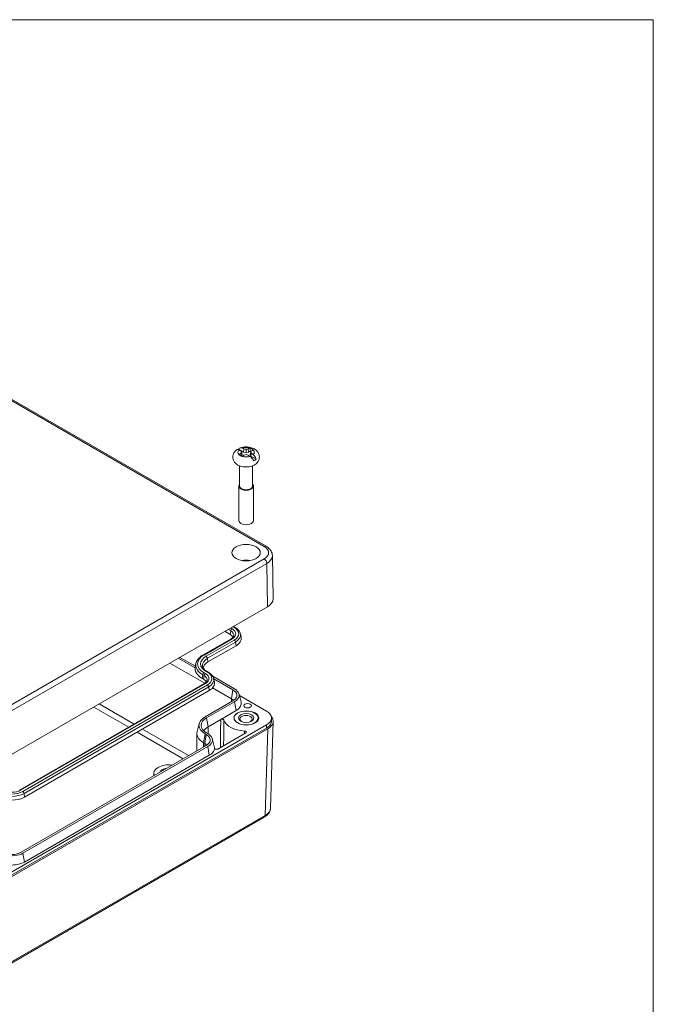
# Model space of a CAD drawing. Header units: millimetres. Extents: x 15 to 916, y 15 to 705.
# Tile 19 of 19: x 767 to 906, y 478 to 695. Entities that reach past the tile are written whole.
import ezdxf

# ---------------------------------------------------------------- set-up
doc = ezdxf.new("R2010")
doc.units = ezdxf.units.MM
doc.header["$LTSCALE"] = 3.333333
doc.layers.get('0').update_dxf_attribs({"lineweight": 25})
for name, color, linetype, lineweight in [('Sketch Geometry (ANSI)', 7, 'Continuous', 9), ('Visible (ANSI)', 7, 'Continuous', 9), ('Visible Narrow (ANSI)', 7, 'Continuous', 9)]:
    doc.layers.add(name, color=color, linetype=linetype, lineweight=lineweight)

# ---------------------------------------------------------------- blocks, each defined once
blk = doc.blocks.new('Borders Hammond border')
at = {"layer": 'Sketch Geometry (ANSI)'}
for p, q in [((271.9, 208.4), (7.5, 208.4)), ((271.9, 7.5), (271.9, 208.4))]:
    blk.add_line(p, q, dxfattribs=at)

msp = doc.modelspace()

# ---------------------------------------------------------------- linework, layer by layer
at = {"layer": 'Visible (ANSI)'}
for p, q in [((721.06, 636.4421), (821.0896, 578.69)), ((815.0082, 600.1005), (816.1491, 599.4418)), ((815.5029, 599.1815), (815.6114, 598.5607)), ((815.6439, 598.5471), (815.8172, 598.823)), ((815.6684, 599.4704), (815.8172, 598.823)), ((816.2237, 600.1385), (816.1491, 599.4418)), ((816.1491, 599.4418), (816.6921, 599.3282)), ((816.6921, 600.0614), (816.6921, 599.3282)), ((816.6921, 599.3282), (817.235, 599.4418)), ((817.1604, 600.1385), (817.235, 599.4418)), ((817.235, 599.4418), (817.5905, 599.647)), ((817.7157, 599.4704), (817.567, 598.823)), ((817.567, 598.823), (817.7638, 598.5095)), ((817.8812, 599.1815), (817.7638, 598.5095)), ((818.9047, 597.8508), (817.7638, 598.5095)), ((815.2629, 596.4157), (815.2629, 591.9645)), ((818.1212, 596.4157), (818.1212, 591.9645)), ((815.0754, 591.9645), (815.0754, 584.3642)), ((818.3087, 591.9645), (818.3087, 584.3642)), ((822.6264, 567.1027), (822.4823, 576.6369)), ((756.5879, 527.9579), (821.4062, 565.3808)), ((813.2076, 559.2865), (812.0291, 559.9669)), ((813.8981, 561.046), (814.2791, 560.826)), ((813.4023, 558.335), (807.2152, 554.7628)), ((815.4404, 559.4185), (815.5988, 558.6905)), ((808.2866, 553.2232), (814.4738, 556.7954)), ((799.8983, 552.9631), (807.5938, 548.5201)), ((801.756, 554.0357), (805.4595, 551.8975)), ((802.1064, 554.238), (805.5206, 552.2668)), ((805.6552, 552.8851), (805.4968, 552.1571)), ((808.0919, 551.1301), (808.3865, 550.96)), ((807.315, 549.4205), (807.0204, 549.5906)), ((809.3479, 550.0571), (814.1568, 547.2807)), ((809.5478, 549.5525), (809.7063, 548.8245)), ((809.5517, 549.5348), (813.8064, 547.0784)), ((807.5098, 548.469), (766.8511, 524.9947)), ((767.9226, 523.4551), (808.5812, 546.9294)), ((809.3214, 547.5227), (813.4807, 545.1213)), ((813.8063, 544.6612), (807.6485, 541.106)), ((814.1568, 544.4589), (807.999, 540.9037)), ((815.1298, 546.1697), (815.5851, 544.4406)), ((821.1708, 542.4165), (815.2122, 545.8567)), ((814.4824, 542.5018), (811.1098, 540.5546)), ((811.1098, 540.5546), (808.3246, 538.9466)), ((814.0462, 540.8858), (814.0462, 540.8524)), ((819.3379, 540.8858), (819.3379, 540.4228)), ((822.6646, 540.1634), (822.0871, 521.061)), ((822.2688, 540.9125), (822.2834, 540.2322)), ((756.2929, 501.8978), (821.1708, 539.3551)), ((756.3032, 501.2115), (821.1811, 538.6688)), ((821.4449, 538.5046), (756.5875, 501.0592)), ((806.3705, 539.6467), (805.9152, 537.9176)), ((805.8585, 537.5015), (805.817, 533.6187)), ((807.6485, 537.3996), (807.9137, 537.2465)), ((807.999, 537.6019), (808.2641, 537.4488)), ((809.2372, 536.3377), (809.6926, 534.6086)), ((816.5974, 537.5992), (810.4474, 534.0484)), ((807.9139, 534.8293), (767.1959, 511.3208)), ((808.2643, 534.627), (767.5464, 511.1185)), ((807.3229, 535.4425), (807.5881, 535.2894)), ((809.7367, 534.2966), (809.739, 534.1904)), ((808.59, 532.6699), (767.872, 509.1614)), ((798.0006, 529.1439), (797.7001, 529.0466)), ((797.9604, 529.3415), (798.0006, 529.1439)), ((798.3314, 529.4069), (797.9936, 529.3679)), ((798.399, 529.6019), (798.3314, 529.4069)), ((798.7868, 529.5979), (798.4446, 529.6211)), ((798.9555, 529.7714), (798.7868, 529.5979)), ((799.1198, 529.752), (799.0091, 529.7814)), ((796.3581, 528.6955), (796.3464, 528.1508)), ((797.6827, 529.0156), (797.7336, 528.9517)), ((820.695, 519.0375), (756.415, 481.9254))]:
    msp.add_line(p, q, dxfattribs=at)
for centre, major_axis, ratio, start_param, end_param in [((816.6921, 598.823), (2.7805, 0), 0.57735027, 2.22131758, 2.33504902), ((816.6921, 599.3997), (1.8109, 0), 0.57735027, 3.64815864, 4.205823), ((817.9038, 589.8559), (-7.9138, 10.1335), 0.4683232, 5.51578513, 5.55915793), ((817.9038, 588.4567), (4.5013, 12.0439), 0.66883484, 0.77278686, 0.81615965), ((817.8941, 589.3452), (-4.399, 12.1371), 0.1738002, 5.63324007, 5.67175713), ((817.8941, 588.842), (0.724, 12.8894), 0.37431185, 0.62267118, 0.66118824), ((815.4803, 588.4567), (4.5013, -12.0439), 0.66883484, 2.55136228, 2.59473507), ((815.4803, 589.8559), (-7.9138, -10.1335), 0.4683232, 4.09154931, 4.13492211), ((816.2563, 588.3996), (9.814, -8.3871), 0.8562039, 2.16665026, 2.20516732), ((816.2563, 589.7876), (-11.5639, -5.739), 0.65569226, 4.36194198, 4.40045903), ((817.1278, 588.3996), (9.814, 8.3871), 0.8562039, 0.93642534, 0.97494239), ((817.1278, 589.7876), (-11.5639, 5.739), 0.65569226, 5.02431893, 5.06283599), ((817.9038, 588.4567), (4.5013, 12.0439), 0.66883484, 0.54685758, 0.59023037), ((817.9038, 589.8559), (-7.9138, 10.1335), 0.4683232, 5.28985585, 5.33322865), ((816.6921, 599.3997), (-1.8109, 0), 0.57735027, 3.64815864, 4.205823), ((816.6921, 598.823), (1.6864, 0), 0.57735027, 0.87057964, 1.0089682), ((815.49, 589.3452), (-4.399, -12.1371), 0.1738002, 3.75302083, 3.79153789), ((815.49, 588.842), (0.724, -12.8894), 0.37431185, 2.48040441, 2.51892147), ((815.4803, 589.8559), (-7.9138, -10.1335), 0.4683232, 3.86562003, 3.90899283), ((815.4803, 588.4567), (4.5013, -12.0439), 0.66883484, 2.325433, 2.3688058), ((816.6921, 597.7003), (-2.6446, 0), 0.57735027, 0.57934176, 2.56225089), ((816.6921, 598.823), (-2.7805, 0), 0.57735027, 2.22131758, 2.4910714), ((816.6921, 591.9645), (1.6167, 0), 0.57735027, 2.655191, 6.76958696), ((816.6921, 591.9645), (1.4292, 0), 0.57735027, 3.14159265, 6.28318531), ((816.6921, 584.3642), (1.6167, 0), 0.57735027, 3.14159265, 6.28318531), ((816.6921, 573.8859), (-3.0523, 0), 0.57735027, 4.40387101, 5.02090695), ((818.4596, 567.0817), (4.167, 0), 0.5773063, 5.49782522, 6.29191129), ((811.6834, 558.4064), (2.1556, 0), 0.57735027, 0.19438991, 0.78539816), ((811.6834, 558.4064), (3.9463, 0), 0.57735027, 5.49778714, 6.40819263), ((810.7995, 551.7724), (-3.5537, 0), 0.57735027, 5.49778714, 6.22070689), ((810.7995, 551.7724), (-5.3444, 0), 0.57735027, 6.15817798, 7.06858347), ((805.7908, 548.5404), (2.1556, 0), 0.57735027, 0.19438991, 0.78539816), ((805.7908, 548.5404), (3.9463, 0), 0.57735027, 5.49778714, 6.40819263), ((811.713, 544.1007), (2.4999, 0.0001), 0.57735027, 0.46530532, 0.78536007), ((810.8584, 539.2528), (-4.5395, 0), 0.57735027, 5.49778714, 7.06858347), ((810.8584, 539.2528), (-4.0439, 0), 0.57735027, 5.49778714, 7.06858347), ((816.751, 540.8858), (-5, 0), 0.57735027, 0.16096937, 1.48795759), ((816.6921, 540.6604), (-1.3547, 0), 0.57735027, 2.27102907, 7.1537489), ((816.751, 540.3415), (2.65, 0), 0.57735027, 0.11560066, 0.2186608), ((818.4973, 540.2054), (4.1679, 0), 0.57717444, 5.49793944, 6.76317399), ((810.8584, 537.4837), (-5, 0), 0.57735027, 6.13231341, 7.06858347), ((810.8584, 537.4837), (-3.5833, 0), 0.57735027, 5.49778714, 6.01228993), ((805.8199, 534.2689), (2.5004, -0.0002), 0.57726234, 0.46536273, 0.78543622), ((799.6036, 528.6724), (-3.2458, 0), 0.57735027, 4.465433, 6.53014129), ((799.6036, 528.6724), (-1.9167, 0), 0.57735027, 4.97898616, 6.01658813), ((799.6036, 528.6724), (2.0108, 0), 0.57735027, 2.49925346, 2.52729479), ((799.6036, 528.6724), (2.0108, 0), 0.57735027, 2.18509419, 2.21313552), ((799.6036, 528.6724), (2.0108, 0), 0.57735027, 1.87093493, 1.89897626), ((799.6036, 528.6724), (-2.0108, 0), 0.57735027, 5.95500538, 5.98304671), ((765.1322, 525.0662), (3.9463, 0), 0.57735027, 3.92699082, 5.49778714)]:
    msp.add_ellipse(centre, major_axis=major_axis, ratio=ratio, start_param=start_param, end_param=end_param, dxfattribs=at)
for centre, major_axis in [((816.6921, 577.2879), (-3.125, 0)), ((816.751, 540.8858), (2.7083, 0)), ((816.6921, 540.8858), (2.6458, 0)), ((817.026, 543.5848), (-0.8333, 0)), ((816.6921, 540.8858), (1.6722, 0))]:
    msp.add_ellipse(centre, major_axis=major_axis, ratio=0.57735027, dxfattribs=at)
for points, knots in [([(814.479, 596.8644), (814.3232, 597.0019), (814.1773, 597.1663), (813.9369, 597.5607), (813.8437, 597.7924), (813.7656, 598.2531), (813.7673, 598.4753), (813.8452, 598.8965), (813.9204, 599.0944), (814.1298, 599.4705), (814.2703, 599.641), (814.4698, 599.8289), (814.5189, 599.8714), (814.5689, 599.9114)], [4.91844538, 4.91844538, 4.91844538, 4.91844538, 5.15933198, 5.15933198, 5.40021858, 5.40021858, 5.60410941, 5.60410941, 5.80872968, 5.80872968, 6.04741614, 6.04741614, 6.12287838, 6.12287838, 6.12287838, 6.12287838]), ([(815.1085, 599.907), (815.0313, 599.9407), (814.9556, 599.9634), (814.7909, 599.991), (814.6862, 599.9792), (814.6001, 599.9339), (814.5843, 599.9234), (814.5692, 599.9111)], [0.738553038, 0.738553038, 0.738553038, 0.738553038, 0.776114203, 0.776114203, 0.835953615, 0.835953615, 0.849953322, 0.849953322, 0.849953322, 0.849953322]), ([(815.0082, 600.1005), (815.0692, 600.1834), (815.1503, 600.2536), (815.3275, 600.3495), (815.4589, 600.3768), (815.6487, 600.3636), (815.7322, 600.3453), (815.8134, 600.3139)], [0.069562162, 0.069562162, 0.069562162, 0.069562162, 0.117567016, 0.117567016, 0.177406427, 0.177406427, 0.214967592, 0.214967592, 0.214967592, 0.214967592]), ([(815.2939, 600.3265), (815.5885, 600.4438), (815.8957, 600.5172), (816.521, 600.5923), (816.8391, 600.5932), (817.4663, 600.5217), (817.7753, 600.4497), (818.3673, 600.2183), (818.6524, 600.0601), (819.1159, 599.6489), (819.3056, 599.4173), (819.5313, 598.9238), (819.593, 598.6898), (819.6175, 598.2373), (819.5908, 598.0222), (819.4704, 597.6151), (819.3745, 597.4258), (819.1549, 597.1091), (819.0335, 596.9778), (818.9051, 596.8644)], [0.18190148, 0.18190148, 0.18190148, 0.18190148, 0.5802063, 0.5802063, 0.98045874, 0.98045874, 1.380573, 1.380573, 1.77939026, 1.77939026, 2.09807559, 2.09807559, 2.3249729, 2.3249729, 2.52536314, 2.52536314, 2.73702686, 2.73702686, 2.93553625, 2.93553625, 2.93553625, 2.93553625]), ([(818.3759, 597.5455), (818.3142, 597.6648), (818.232, 597.7951), (818.0539, 598.0365), (817.9229, 598.1838), (817.7342, 598.3595), (817.6513, 598.4281), (817.5707, 598.4855)], [0.069565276, 0.069565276, 0.069565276, 0.069565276, 0.118136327, 0.118136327, 0.177695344, 0.177695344, 0.214972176, 0.214972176, 0.214972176, 0.214972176]), ([(818.2756, 598.8924), (818.3528, 598.8323), (818.4285, 598.7586), (818.5932, 598.5672), (818.6979, 598.4035), (818.8236, 598.1328), (818.8743, 597.9865), (818.9047, 597.8508)], [0.738553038, 0.738553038, 0.738553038, 0.738553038, 0.776114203, 0.776114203, 0.835953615, 0.835953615, 0.883958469, 0.883958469, 0.883958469, 0.883958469]), ([(821.0896, 578.69), (821.244, 578.6008), (821.3902, 578.5026), (821.6627, 578.2868), (821.7891, 578.1692), (822.017, 577.9132), (822.1185, 577.7748), (822.2889, 577.4772), (822.3577, 577.318), (822.4532, 576.985), (822.4797, 576.8113), (822.4823, 576.6369)], [-0.785360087, -0.785360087, -0.785360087, -0.785360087, -0.630033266, -0.630033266, -0.474706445, -0.474706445, -0.319379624, -0.319379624, -0.164052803, -0.164052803, -0.008725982, -0.008725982, -0.008725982, -0.008725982]), ([(814.2791, 560.826), (814.3979, 560.7574), (814.5103, 560.6835), (814.7202, 560.5252), (814.8177, 560.4408), (814.9957, 560.2619), (815.0762, 560.1672), (815.2175, 559.9682), (815.2784, 559.8638), (815.3773, 559.6466), (815.4153, 559.5338), (815.4404, 559.4185)], [1.570796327, 1.570796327, 1.570796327, 1.570796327, 1.702874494, 1.702874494, 1.834952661, 1.834952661, 1.967030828, 1.967030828, 2.099108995, 2.099108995, 2.231187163, 2.231187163, 2.231187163, 2.231187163]), ([(813.9806, 558.9793), (813.9722, 558.9406), (813.9591, 558.9008), (813.9214, 558.818), (813.8967, 558.7751), (813.8342, 558.6871), (813.7964, 558.6421), (813.7068, 558.5521), (813.6551, 558.507), (813.5384, 558.419), (813.4734, 558.376), (813.4023, 558.335)], [2.481201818, 2.481201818, 2.481201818, 2.481201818, 2.613279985, 2.613279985, 2.745358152, 2.745358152, 2.877436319, 2.877436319, 3.009514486, 3.009514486, 3.141592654, 3.141592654, 3.141592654, 3.141592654]), ([(807.2152, 554.7628), (807.0528, 554.669), (806.8997, 554.5683), (806.615, 554.3536), (806.4834, 554.2396), (806.2441, 553.999), (806.1364, 553.8724), (805.9484, 553.6076), (805.8679, 553.4693), (805.7377, 553.1834), (805.688, 553.0356), (805.6552, 552.8851)], [0, 0, 0, 0, 0.132078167, 0.132078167, 0.264156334, 0.264156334, 0.396234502, 0.396234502, 0.528312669, 0.528312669, 0.660390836, 0.660390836, 0.660390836, 0.660390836]), ([(807.115, 552.2446), (807.1311, 552.1707), (807.1559, 552.0959), (807.225, 551.9444), (807.2692, 551.8676), (807.3784, 551.7139), (807.4434, 551.6369), (807.5942, 551.4852), (807.6801, 551.4106), (807.8716, 551.2661), (807.9773, 551.1963), (808.0919, 551.1301)], [0.910405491, 0.910405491, 0.910405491, 0.910405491, 1.042483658, 1.042483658, 1.174561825, 1.174561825, 1.306639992, 1.306639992, 1.43871816, 1.43871816, 1.570796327, 1.570796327, 1.570796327, 1.570796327]), ([(808.3865, 550.96), (808.5054, 550.8914), (808.6178, 550.8175), (808.8276, 550.6592), (808.9251, 550.5748), (809.1031, 550.3959), (809.1836, 550.3012), (809.325, 550.1022), (809.3858, 549.9978), (809.4847, 549.7806), (809.5227, 549.6678), (809.5478, 549.5525)], [1.570796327, 1.570796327, 1.570796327, 1.570796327, 1.702874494, 1.702874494, 1.834952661, 1.834952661, 1.967030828, 1.967030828, 2.099108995, 2.099108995, 2.231187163, 2.231187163, 2.231187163, 2.231187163]), ([(808.088, 549.1133), (808.0796, 549.0746), (808.0665, 549.0348), (808.0288, 548.952), (808.0042, 548.9091), (807.9417, 548.8211), (807.9038, 548.7761), (807.8143, 548.6861), (807.7626, 548.641), (807.6459, 548.553), (807.5809, 548.51), (807.5098, 548.469)], [2.481201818, 2.481201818, 2.481201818, 2.481201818, 2.613279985, 2.613279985, 2.745358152, 2.745358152, 2.877436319, 2.877436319, 3.009514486, 3.009514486, 3.141592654, 3.141592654, 3.141592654, 3.141592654]), ([(813.8064, 547.0784), (814.2174, 546.8411), (814.7892, 546.2231), (814.6299, 545.2935), (814.0803, 544.8194), (813.8063, 544.6612)], [-0.00007611, -0.00007611, -0.00007611, -0.00007611, 0.58897251, 1.17802113, 1.57072021, 1.57072021, 1.57072021, 1.57072021]), ([(814.1568, 547.2807), (814.6366, 547.0037), (815.3041, 546.2822), (815.1182, 545.197), (814.4766, 544.6436), (814.1568, 544.4589)], [-0.00007611, -0.00007611, -0.00007611, -0.00007611, 0.58897251, 1.17802113, 1.57072021, 1.57072021, 1.57072021, 1.57072021]), ([(815.5851, 544.4406), (815.6133, 544.3333), (815.6282, 544.2247), (815.6328, 543.8212), (815.5365, 543.5292), (815.2478, 543.1152), (815.1252, 542.9804), (814.8351, 542.7271), (814.6684, 542.6092), (814.4824, 542.5018)], [0.299181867, 0.299181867, 0.299181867, 0.299181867, 0.367180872, 0.367180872, 0.550776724, 0.550776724, 0.645456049, 0.645456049, 0.740135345, 0.740135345, 0.740135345, 0.740135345]), ([(821.1708, 539.3551), (821.5162, 539.5545), (821.7907, 539.7909), (822.1674, 540.3111), (822.2659, 540.5899), (822.2722, 541.1536), (822.18, 541.433), (821.9036, 541.8293), (821.7862, 541.9583), (821.5085, 542.2008), (821.3489, 542.3137), (821.1708, 542.4165)], [0, 0, 0, 0, 0.175807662, 0.175807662, 0.351559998, 0.351559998, 0.527295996, 0.527295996, 0.617926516, 0.617926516, 0.708563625, 0.708563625, 0.708563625, 0.708563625]), ([(811.8156, 540.4231), (811.8069, 540.4541), (811.7878, 540.4837), (811.731, 540.5372), (811.6939, 540.5604), (811.6063, 540.5973), (811.5567, 540.6107), (811.4513, 540.6257), (811.3967, 540.6271), (811.2992, 540.6187), (811.2566, 540.6109), (811.1774, 540.5879), (811.1412, 540.5728), (811.1098, 540.5546)], [0, 0, 0, 0, 0.01954999, 0.01954999, 0.039084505, 0.039084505, 0.058606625, 0.058606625, 0.078126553, 0.078126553, 0.094097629, 0.094097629, 0.110071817, 0.110071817, 0.110071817, 0.110071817]), ([(821.1811, 538.6688), (821.7038, 538.9705), (822.1961, 539.5026), (822.2854, 540.0808), (822.2818, 540.2319)], [2.356346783, 2.356346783, 2.356346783, 2.356346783, 2.945281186, 3.153931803, 3.153931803, 3.153931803, 3.153931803]), ([(816.5974, 537.5992), (816.6358, 537.6213), (816.6663, 537.6476), (816.7082, 537.7055), (816.7191, 537.7365), (816.7198, 537.7991), (816.7096, 537.8301), (816.669, 537.8882), (816.6391, 537.9147), (816.5665, 537.9577), (816.5256, 537.9745), (816.4355, 537.9991), (816.3869, 538.0066), (816.3373, 538.0089)], [0, 0, 0, 0, 0.019554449, 0.019554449, 0.039090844, 0.039090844, 0.058611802, 0.058611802, 0.078128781, 0.078128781, 0.096067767, 0.096067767, 0.114010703, 0.114010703, 0.114010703, 0.114010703]), ([(807.9137, 537.2465), (808.3247, 537.0091), (808.8966, 536.3912), (808.7375, 535.4616), (808.1879, 534.9875), (807.9139, 534.8293)], [2.03448963, 2.03448963, 2.03448963, 2.03448963, 2.62348114, 3.21247265, 3.60513365, 3.60513365, 3.60513365, 3.60513365]), ([(808.2641, 537.4488), (808.744, 537.1717), (809.4115, 536.4503), (809.2258, 535.3651), (808.5842, 534.8117), (808.2643, 534.627)], [2.03448963, 2.03448963, 2.03448963, 2.03448963, 2.62348114, 3.21247265, 3.60513365, 3.60513365, 3.60513365, 3.60513365]), ([(809.5073, 533.5057), (809.4903, 533.4783), (809.4723, 533.451), (809.3552, 533.2831), (809.2326, 533.1484), (808.9426, 532.8951), (808.7759, 532.7772), (808.59, 532.6699)], [0.532626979, 0.532626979, 0.532626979, 0.532626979, 0.550834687, 0.550834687, 0.645488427, 0.645488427, 0.740141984, 0.740141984, 0.740141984, 0.740141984]), ([(809.6926, 534.6086), (809.7208, 534.5012), (809.7357, 534.3925), (809.7372, 534.2634), (809.737, 534.2434), (809.7363, 534.2234)], [0.2992202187, 0.2992202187, 0.2992202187, 0.2992202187, 0.3672457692, 0.3672457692, 0.3797421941, 0.3797421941, 0.3797421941, 0.3797421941]), ([(809.7363, 534.2234), (809.7352, 534.192), (809.7447, 534.1608), (809.7839, 534.1023), (809.8132, 534.0756), (809.8879, 534.0301), (809.9325, 534.0118), (810.0315, 533.9862), (810.0848, 533.9791), (810.1931, 533.977), (810.2472, 533.9821), (810.3259, 533.9991), (810.3527, 534.0068), (810.4029, 534.0254), (810.4262, 534.0363), (810.4474, 534.0484)], [0, 0, 0, 0, 0.019563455, 0.019563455, 0.039104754, 0.039104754, 0.058625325, 0.058625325, 0.078138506, 0.078138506, 0.097661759, 0.097661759, 0.108405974, 0.108405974, 0.119152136, 0.119152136, 0.119152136, 0.119152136]), ([(822.0871, 521.061), (822.0818, 520.8887), (822.0534, 520.7174), (821.9553, 520.3894), (821.8858, 520.2328), (821.7151, 519.9399), (821.614, 519.8036), (821.3875, 519.5514), (821.2622, 519.4355), (820.9923, 519.2226), (820.8477, 519.1256), (820.695, 519.0375)], [0.017447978, 0.017447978, 0.017447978, 0.017447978, 0.171007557, 0.171007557, 0.324567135, 0.324567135, 0.478126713, 0.478126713, 0.631686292, 0.631686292, 0.78524587, 0.78524587, 0.78524587, 0.78524587]), ([(767.5464, 511.1185), (767.0665, 510.8415), (765.8169, 510.4561), (763.9373, 510.5635), (762.9788, 510.9339), (762.6589, 511.1186)], [2.67805165, 2.67805165, 2.67805165, 2.67805165, 3.26704316, 3.85603467, 4.24869568, 4.24869568, 4.24869568, 4.24869568]), ([(767.1959, 511.3208), (766.7849, 511.0835), (765.7145, 510.7534), (764.1044, 510.8454), (763.2833, 511.1627), (763.0093, 511.3209)], [2.67805165, 2.67805165, 2.67805165, 2.67805165, 3.26704316, 3.85603467, 4.24869568, 4.24869568, 4.24869568, 4.24869568]), ([(767.872, 509.1614), (767.5114, 508.9532), (767.0838, 508.7876), (766.1591, 508.5644), (765.6733, 508.5053), (765.1814, 508.4996)], [0, 0, 0, 0, 0.18359486, 0.18359486, 0.360821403, 0.360821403, 0.360821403, 0.360821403])]:
    msp.add_open_spline(points, degree=3, knots=knots, dxfattribs=at)
for points, degree in [([(815.1085, 599.907), (815.112, 599.9055), (815.1154, 599.9039), (815.1188, 599.9024)], 3), ([(815.1188, 598.9003), (815.1154, 598.8977), (815.112, 598.8951), (815.1085, 598.8924)], 3), ([(815.8242, 600.3097), (815.8206, 600.3111), (815.817, 600.3125), (815.8134, 600.3139)], 3), ([(815.8134, 598.4855), (815.817, 598.488), (815.8206, 598.4906), (815.8242, 598.4931)], 3), ([(817.5707, 600.3139), (817.5671, 600.3125), (817.5635, 600.3111), (817.5599, 600.3097)], 3), ([(817.5599, 598.4931), (817.5635, 598.4906), (817.5671, 598.488), (817.5707, 598.4855)], 3), ([(817.5905, 599.647), (817.5818, 599.9715), (817.5707, 600.3139)], 2), ([(818.2653, 599.9024), (818.2687, 599.9039), (818.2721, 599.9055), (818.2756, 599.907)], 3), ([(818.2756, 598.8924), (818.2721, 598.8951), (818.2687, 598.8977), (818.2653, 598.9003)], 3), ([(809.7363, 534.2234), (809.7277, 533.9785), (809.6504, 533.7361), (809.5073, 533.5057)], 3)]:
    msp.add_open_spline(points, degree=degree, dxfattribs=at)
at = {"layer": 'Visible Narrow (ANSI)'}
for p, q in [((720.6433, 636.4008), (820.6729, 578.6487)), ((820.6729, 575.9272), (755.9986, 538.5874)), ((756.5879, 537.5728), (821.2621, 574.9125)), ((821.2621, 574.9125), (821.4062, 565.3808)), ((812.7824, 560.4018), (813.3205, 560.0911)), ((813.3205, 560.0911), (813.2076, 559.2865)), ((813.6107, 560.5398), (813.316, 560.7099)), ((813.7761, 560.9755), (814.0707, 560.8054)), ((807.4235, 554.7422), (813.6107, 558.3143)), ((814.0707, 558.0487), (807.8835, 554.4766)), ((808.1737, 554.0279), (814.3609, 557.6001)), ((814.3609, 557.6001), (814.4738, 556.7954)), ((808.1737, 554.0279), (808.2866, 553.2232)), ((807.7181, 550.6738), (807.4235, 550.8439)), ((807.8835, 551.1095), (808.1782, 550.9394)), ((807.1333, 550.3952), (807.0204, 549.5906)), ((807.1333, 550.3952), (807.428, 550.2251)), ((807.428, 550.2251), (807.315, 549.4205)), ((767.0595, 524.9741), (807.7181, 548.4483)), ((808.1782, 548.1827), (767.5195, 524.7085)), ((767.8097, 524.2598), (808.4683, 547.7341)), ((808.4683, 547.7341), (808.5812, 546.9294)), ((813.4807, 545.1213), (813.8064, 547.0784)), ((813.4807, 545.1213), (813.4709, 544.4676)), ((814.1568, 544.4589), (814.4824, 542.5018)), ((783.1616, 543.3002), (790.8594, 538.8559)), ((792.0275, 539.5303), (784.3297, 543.9746)), ((807.999, 540.9037), (808.3246, 538.9466)), ((792.7284, 537.7768), (802.8737, 531.9194)), ((804.0419, 532.5938), (793.8966, 538.4512)), ((808.3246, 538.9466), (808.3478, 537.3988)), ((821.4449, 538.5046), (820.8675, 519.4071)), ((821.1708, 539.3551), (821.1811, 538.6688)), ((807.3229, 535.4425), (807.6485, 537.3996)), ((807.5881, 535.2894), (807.9137, 537.2465)), ((807.3229, 535.4425), (807.3157, 534.4839)), ((807.5881, 535.2894), (807.5731, 534.6326)), ((808.2643, 534.627), (808.59, 532.6699)), ((767.8097, 524.2598), (767.9226, 523.4551)), ((820.8675, 519.4071), (756.5875, 482.295)), ((767.5464, 511.1185), (767.872, 509.1614))]:
    msp.add_line(p, q, dxfattribs=at)
for centre, major_axis, ratio, start_param, end_param in [((816.6921, 599.4014), (-1.7967, 0), 0.57735027, 5.77910125, 6.78726936), ((816.6921, 599.4014), (1.7967, 0), 0.57735027, 1.06671227, 2.07488038), ((816.6921, 599.4014), (-1.7967, 0), 0.57735027, 1.06671227, 2.07488038), ((816.6921, 599.4014), (1.7967, 0), 0.57735027, 5.77910125, 6.78726936), ((820.6729, 577.9683), (0.4167, 0.7217), 0.57735027, 0, 0.78539816), ((818.3156, 577.2879), (3.3336, 0), 0.5773063, 5.49782522, 7.06854539), ((820.6729, 575.2467), (0.4167, -0.7217), 0.57735027, 0.79412481, 2.35619449), ((818.3156, 576.6075), (4.1669, 0.0126), 0.57732037, 5.49608024, 6.29016631), ((813.6107, 560.1996), (0.2083, 0.3608), 0.57735027, 0.78539816, 2.18166156), ((811.6834, 559.1459), (2.3153, 0), 0.57735027, 6.15817798, 7.06858347), ((811.6834, 559.4271), (2.7256, 0), 0.57735027, 5.49778714, 7.06858347), ((814.0707, 560.4652), (0.2083, 0.3608), 0.57735027, 0, 0.78539816), ((811.6834, 559.4271), (3.3762, 0), 0.57735027, 5.49778714, 7.06858347), ((813.6107, 557.9741), (-0.2083, 0.3608), 0.57735027, 5.49778714, 6.28318531), ((814.0707, 557.7085), (0.2083, -0.3608), 0.57735027, 0.95993109, 2.35619449), ((811.6834, 559.1459), (3.7866, 0), 0.57735027, 5.49778714, 6.40819263), ((810.7995, 552.793), (-4.7744, 0), 0.57735027, 5.49778714, 7.06858347), ((810.7995, 552.793), (-4.1238, 0), 0.57735027, 5.49778714, 7.06858347), ((810.7995, 552.5119), (-3.7134, 0), 0.57735027, 5.49778714, 6.40819263), ((807.4235, 554.402), (-0.2083, 0.3608), 0.57735027, 5.49778714, 6.28318531), ((807.8835, 554.1363), (0.2083, -0.3608), 0.57735027, 0.95993109, 2.35619449), ((810.7995, 552.5119), (-5.1847, 0), 0.57735027, 6.15817798, 7.06858347), ((807.4235, 550.5037), (0.2083, 0.3608), 0.57735027, 0.78539816, 2.18166156), ((807.8835, 550.7693), (0.2083, 0.3608), 0.57735027, 0, 0.78539816), ((808.1782, 550.5992), (0.2083, 0.3608), 0.57735027, 0, 0.78539816), ((805.7908, 549.5611), (3.3762, 0), 0.57735027, 5.49778714, 7.06858347), ((807.7181, 550.3336), (0.2083, 0.3608), 0.57735027, 0.78539816, 2.18166156), ((805.7908, 549.2799), (2.3153, 0), 0.57735027, 6.15817798, 7.06858347), ((805.7908, 549.5611), (2.7256, 0), 0.57735027, 5.49778714, 7.06858347), ((805.7908, 549.2799), (3.7866, 0), 0.57735027, 5.49778714, 6.40819263), ((807.7181, 548.1081), (-0.2083, 0.3608), 0.57735027, 5.49778714, 6.28318531), ((808.1782, 547.8425), (0.2083, -0.3608), 0.57735027, 0.95993109, 2.35619449), ((765.1322, 526.0868), (2.7256, 0), 0.57735027, 3.92699082, 5.49778714), ((767.0595, 524.6339), (-0.2083, 0.3608), 0.57735027, 5.49778714, 6.28318531), ((765.1322, 525.8057), (3.7866, 0), 0.57735027, 3.92699082, 5.49778714), ((765.1322, 526.0868), (-3.3762, 0), 0.57735027, 0.78539816, 2.35619449), ((767.5195, 524.3682), (0.2083, -0.3608), 0.57735027, 0.95993109, 2.35619449), ((817.9203, 521.1198), (4.1674, -0.0252), 0.5772307, 5.50142733, 6.26922522), ((820.2784, 519.7591), (0.4167, -0.7217), 0.57735027, 0, 0.76794487)]:
    msp.add_ellipse(centre, major_axis=major_axis, ratio=ratio, start_param=start_param, end_param=end_param, dxfattribs=at)
for points, knots in [([(811.1098, 540.5546), (811.0907, 539.1967), (811.0724, 537.8391), (811.0456, 535.7824), (811.0367, 535.083), (811.0279, 534.3836)], [0.050036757, 0.050036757, 0.050036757, 0.050036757, 0.634149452, 0.634149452, 0.935217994, 0.935217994, 0.935217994, 0.935217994]), ([(811.7373, 534.7932), (811.7442, 535.3146), (811.7512, 535.836), (811.7768, 537.7124), (811.7959, 539.0676), (811.8156, 540.4231)], [-0.858960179, -0.858960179, -0.858960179, -0.858960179, -0.634149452, -0.634149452, -0.050036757, -0.050036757, -0.050036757, -0.050036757])]:
    msp.add_open_spline(points, degree=3, knots=knots, dxfattribs=at)
for points in [[(816.3373, 538.0089), (816.3289, 537.8175), (816.3205, 537.626), (816.3122, 537.4345)], [(809.7366, 534.2073), (809.7365, 534.2126), (809.7364, 534.218), (809.7363, 534.2234)]]:
    msp.add_open_spline(points, degree=3, dxfattribs=at)

# ---------------------------------------------------------------- block references
at = {"xscale": 3.333333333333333, "yscale": 3.333333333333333, "zscale": 3.333333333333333}
msp.add_blockref('Borders Hammond border', (0, 0), dxfattribs=at)

doc.saveas('drawing.dxf')
